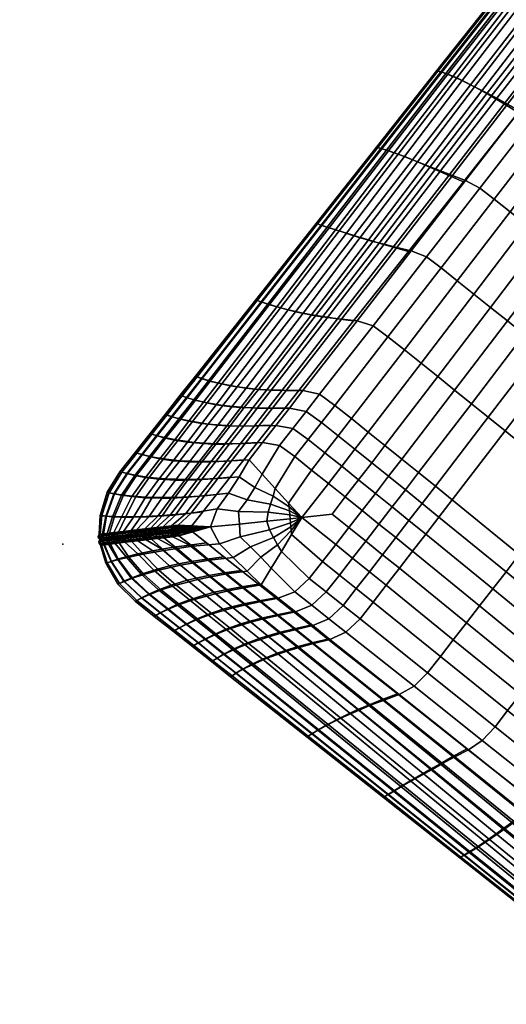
# Model space of a CAD drawing. Header units: inches. Extents: x -59 to 680, y -62 to 131.
# Tile 242 of 256: x 627 to 637, y -36 to -14. Entities that reach past the tile are written whole.
import ezdxf
from ezdxf.enums import TextEntityAlignment as Align

# ---------------------------------------------------------------- set-up
doc = ezdxf.new("R2010")
doc.units = ezdxf.units.IN
doc.header["$MEASUREMENT"] = 0
for name, color, linetype in [('A-FURN-3-COLLECTION-GAN-SEAT-BASE', 254, 'Continuous'), ('A-FURN-3-COLLECTION-GAN-SEAT-BASE-RIGHT', 254, 'Continuous'), ('A-FURN-3-COLLECTION-GAN-SEAT-THREAD-RIGHT', 254, 'Continuous'), ('A-FURN-3-COLLECTION-RUG-BOTTOM', 8, 'Continuous'), ('A-FURN-3-COLLECTION-RUG-SEC1', 9, 'Continuous'), ('A-FURN-3-NODE', 7, 'Continuous'), ('A-FURN-HAWORTH-ATT', 7, 'Continuous')]:
    doc.layers.add(name, color=color, linetype=linetype)
doc.styles.get("Standard").update_dxf_attribs({"font": 'arial.ttf'})

# ---------------------------------------------------------------- blocks, each defined once
blk = doc.blocks.new('HCGN-MSFP-3D-3')
at = {"layer": 'A-FURN-3-COLLECTION-GAN-SEAT-BASE', "invisible_edges": 10}
for points in [[(23.187, -2, 0), (25.156, -2, 0), (35, -11.844), (35, -13.812)], [(25.156, -2, 0), (27.125, -2, 0), (35, -9.875), (35, -11.844)], [(27.125, -2, 0), (29.094, -2, 0), (35, -7.906), (35, -9.875)], [(29.094, -2, 0), (31.062, -2, 0), (35, -5.937), (35, -7.906)], [(31.062, -2, 0), (31.555, -2, 0), (35, -5.445), (35, -5.937)], [(31.555, -2, 0), (32.047, -2, 0), (35, -4.953), (35, -5.445)], [(32.047, -2, 0), (32.539, -2, 0), (35, -4.461), (35, -4.953)], [(32.539, -2, 0), (33.031, -2, 0), (35, -3.969), (35, -4.461)], [(33.031, -2, 0), (33.523, -2, 0), (35, -3.477), (35, -3.969)], [(33.523, -2, 0), (34.016, -2, 0), (35, -2.984), (35, -3.477)], [(34.016, -2, 0), (34.508, -2, 0), (35, -2.492), (35, -2.984)], [(34.508, -2, 0), (35, -2, 0), (35, -2, 0), (35, -2.492)]]:
    blk.add_3dface(points, dxfattribs=at)
at = {"layer": 'A-FURN-3-NODE'}
blk.add_point((37, 0), dxfattribs=at)
at = {"layer": 'A-FURN-HAWORTH-ATT', "flags": 1}
for tag, p in [('HAWMC', (0, 0)), ('HAWPN', (0, -0.167)), ('HAWSN', (0, -0.333)), ('HAWQT', (0, -0.5))]:
    blk.add_attdef(tag, text='', height=0.1, dxfattribs=at).set_placement(p, align=Align.TOP_CENTER)
at = {"layer": 'A-FURN-3-COLLECTION-GAN-SEAT-BASE-RIGHT'}
mesh = blk.add_polymesh((13, 20), dxfattribs=at)
for k, corner in enumerate([(23.187, -2, 0), (23.231, -1.636, 0.169), (23.275, -1.306, 0.403), (23.311, -1.062, 0.734), (23.342, -0.881, 1.108), (23.403, -0.582, 1.885), (23.458, -0.362, 2.69), (23.506, -0.201, 3.51), (23.545, -0.089, 4.336), (23.571, -0.022, 5.167), (23.58, 0, 6), (23.569, -0.026, 6.914), (23.537, -0.103, 7.826), (23.49, -0.234, 8.732), (23.431, -0.427, 9.626), (23.362, -0.698, 10.5), (23.281, -1.096, 11.318), (23.237, -1.358, 11.687), (23.19, -1.659, 12.02), (23.141, -1.987, 12.321), (25.156, -2, 0), (25.243, -1.653, 0.17), (25.324, -1.336, 0.404), (25.388, -1.099, 0.734), (25.438, -0.921, 1.108), (25.527, -0.621, 1.885), (25.6, -0.394, 2.69), (25.66, -0.222, 3.51), (25.706, -0.1, 4.336), (25.735, -0.025, 5.167), (25.745, 0, 6), (25.733, -0.028, 6.918), (25.698, -0.112, 7.834), (25.644, -0.251, 8.743), (25.571, -0.452, 9.642), (25.478, -0.727, 10.518), (25.355, -1.125, 11.337), (25.282, -1.38, 11.707), (25.2, -1.674, 12.039), (25.108, -1.995, 12.333), (27.125, -2, 0), (27.26, -1.672, 0.17), (27.384, -1.37, 0.404), (27.478, -1.141, 0.733), (27.547, -0.966, 1.108), (27.664, -0.665, 1.885), (27.754, -0.429, 2.69), (27.822, -0.247, 3.51), (27.87, -0.113, 4.336), (27.9, -0.029, 5.167), (27.91, 0, 6), (27.899, -0.031, 6.923), (27.865, -0.122, 7.842), (27.808, -0.271, 8.757), (27.725, -0.481, 9.659), (27.612, -0.761, 10.539), (27.446, -1.157, 11.36), (27.343, -1.406, 11.731), (27.221, -1.692, 12.061), (27.082, -2.004, 12.346), (29.094, -2, 0), (29.277, -1.692, 0.171), (29.444, -1.404, 0.404), (29.568, -1.183, 0.733), (29.656, -1.011, 1.108), (29.802, -0.709, 1.886), (29.908, -0.465, 2.69), (29.983, -0.271, 3.51), (30.035, -0.125, 4.336), (30.066, -0.032, 5.167), (30.075, 0, 6), (30.065, -0.034, 6.927), (30.031, -0.133, 7.851), (29.971, -0.291, 8.77), (29.879, -0.51, 9.676), (29.745, -0.795, 10.561), (29.537, -1.19, 11.382), (29.403, -1.432, 11.755), (29.242, -1.709, 12.083), (29.055, -2.013, 12.359), (31.062, -2, 0), (31.289, -1.709, 0.172), (31.493, -1.434, 0.404), (31.644, -1.219, 0.733), (31.751, -1.051, 1.107), (31.926, -0.748, 1.886), (32.05, -0.497, 2.691), (32.138, -0.292, 3.51), (32.196, -0.136, 4.336), (32.23, -0.036, 5.167), (32.241, 0, 6), (32.229, -0.037, 6.931), (32.192, -0.142, 7.859), (32.125, -0.308, 8.782), (32.019, -0.535, 9.692), (31.861, -0.825, 10.579), (31.611, -1.218, 11.402), (31.449, -1.454, 11.776), (31.252, -1.724, 12.103), (31.023, -2.021, 12.371), (31.555, -2, 0), (31.79, -1.712, 0.172), (32.003, -1.44, 0.404), (32.16, -1.227, 0.733), (32.271, -1.059, 1.107), (32.453, -0.756, 1.886), (32.583, -0.503, 2.691), (32.674, -0.297, 3.51), (32.735, -0.139, 4.336), (32.771, -0.036, 5.167), (32.782, 0, 6), (32.77, -0.037, 6.932), (32.731, -0.143, 7.861), (32.661, -0.311, 8.784), (32.55, -0.54, 9.695), (32.386, -0.831, 10.583), (32.125, -1.224, 11.406), (31.956, -1.459, 11.781), (31.751, -1.727, 12.107), (31.513, -2.023, 12.373), (32.047, -2, 0), (32.29, -1.716, 0.172), (32.511, -1.446, 0.404), (32.674, -1.234, 0.733), (32.789, -1.066, 1.107), (32.978, -0.763, 1.886), (33.114, -0.509, 2.691), (33.21, -0.301, 3.51), (33.274, -0.141, 4.336), (33.311, -0.037, 5.167), (33.323, 0, 6), (33.31, -0.038, 6.933), (33.269, -0.145, 7.862), (33.195, -0.315, 8.786), (33.079, -0.545, 9.698), (32.908, -0.837, 10.586), (32.636, -1.23, 11.41), (32.461, -1.463, 11.784), (32.249, -1.73, 12.11), (32.002, -2.024, 12.375), (32.539, -2, 0), (32.79, -1.718, 0.172), (33.017, -1.451, 0.404), (33.185, -1.24, 0.733), (33.305, -1.073, 1.107), (33.502, -0.77, 1.886), (33.644, -0.514, 2.691), (33.744, -0.304, 3.51), (33.812, -0.143, 4.336), (33.852, -0.037, 5.167), (33.864, 0, 6), (33.851, -0.038, 6.933), (33.806, -0.147, 7.864), (33.728, -0.317, 8.788), (33.606, -0.549, 9.7), (33.427, -0.842, 10.589), (33.145, -1.234, 11.413), (32.964, -1.467, 11.788), (32.745, -1.732, 12.114), (32.49, -2.026, 12.377), (33.031, -2, 0), (33.288, -1.721, 0.172), (33.522, -1.455, 0.405), (33.695, -1.245, 0.733), (33.819, -1.079, 1.107), (34.023, -0.775, 1.886), (34.171, -0.519, 2.691), (34.277, -0.307, 3.51), (34.349, -0.144, 4.336), (34.392, -0.038, 5.167), (34.406, 0, 6), (34.391, -0.038, 6.934), (34.343, -0.148, 7.865), (34.259, -0.32, 8.79), (34.13, -0.552, 9.703), (33.943, -0.846, 10.592), (33.651, -1.238, 11.416), (33.465, -1.47, 11.791), (33.239, -1.734, 12.116), (32.978, -2.027, 12.379), (33.523, -2, 0), (33.785, -1.723, 0.172), (34.024, -1.459, 0.405), (34.202, -1.249, 0.733), (34.329, -1.083, 1.107), (34.541, -0.78, 1.886), (34.696, -0.522, 2.691), (34.808, -0.31, 3.51), (34.886, -0.145, 4.336), (34.932, -0.038, 5.167), (34.947, 0, 6), (34.93, -0.039, 6.934), (34.879, -0.149, 7.866), (34.789, -0.322, 8.791), (34.652, -0.555, 9.704), (34.456, -0.85, 10.594), (34.154, -1.242, 11.418), (33.962, -1.473, 11.793), (33.731, -1.736, 12.119), (33.408, -2.074, 12.381), (34.016, -2, 0), (34.281, -1.725, 0.172), (34.524, -1.464, 0.405), (34.705, -1.258, 0.733), (34.837, -1.096, 1.107), (35.055, -0.802, 1.886), (35.217, -0.555, 2.691), (35.335, -0.352, 3.51), (35.418, -0.196, 4.336), (35.467, -0.095, 5.167), (35.483, -0.059, 6), (35.465, -0.096, 6.935), (35.409, -0.2, 7.866), (35.313, -0.364, 8.792), (35.169, -0.587, 9.706), (34.964, -0.871, 10.596), (34.653, -1.253, 11.42), (34.456, -1.48, 11.795), (34.22, -1.74, 12.12), (33.839, -2.118, 12.382), (34.508, -2, 0), (34.776, -1.728, 0.172), (35.021, -1.474, 0.405), (35.203, -1.278, 0.733), (35.335, -1.129, 1.107), (35.555, -0.867, 1.886), (35.718, -0.656, 2.691), (35.836, -0.49, 3.51), (35.919, -0.365, 4.336), (35.968, -0.287, 5.167), (35.985, -0.259, 6), (35.966, -0.287, 6.935), (35.909, -0.369, 7.867), (35.811, -0.501, 8.793), (35.665, -0.688, 9.706), (35.457, -0.936, 10.597), (35.143, -1.286, 11.421), (34.944, -1.5, 11.796), (34.706, -1.749, 12.121), (34.27, -2.168, 12.38), (35, -2, 0), (35.182, -1.646, 0.172), (35.426, -1.403, 0.405), (35.605, -1.223, 0.733), (35.733, -1.095, 1.107), (35.943, -0.885, 1.886), (36.094, -0.734, 2.691), (36.201, -0.628, 3.51), (36.273, -0.555, 4.336), (36.315, -0.513, 5.167), (36.328, -0.5, 6), (36.312, -0.516, 6.935), (36.26, -0.568, 7.867), (36.169, -0.659, 8.793), (36.03, -0.798, 9.707), (35.829, -0.999, 10.597), (35.52, -1.309, 11.421), (35.323, -1.506, 11.797), (35.086, -1.743, 12.122), (34.658, -2.341, 12.385)]):
    mesh.set_mesh_vertex(divmod(k, 20), corner)
mesh = blk.add_polymesh((20, 5), dxfattribs=at)
for k, corner in enumerate([(35, -2, 0), (35, -2, 0), (35, -2, 0), (35, -2, 0), (35, -2, 0), (35.256, -1.744, 0.202), (35.259, -1.723, 0.173), (35.246, -1.696, 0.154), (35.222, -1.669, 0.152), (35.194, -1.653, 0.167), (35.495, -1.505, 0.429), (35.502, -1.48, 0.405), (35.493, -1.449, 0.389), (35.469, -1.423, 0.388), (35.438, -1.409, 0.4), (35.671, -1.329, 0.751), (35.682, -1.3, 0.733), (35.674, -1.267, 0.721), (35.651, -1.241, 0.72), (35.619, -1.229, 0.729), (35.797, -1.203, 1.121), (35.81, -1.172, 1.108), (35.804, -1.138, 1.099), (35.78, -1.111, 1.098), (35.747, -1.1, 1.105), (36.006, -0.994, 1.896), (36.02, -0.963, 1.886), (36.014, -0.928, 1.879), (35.99, -0.901, 1.879), (35.957, -0.89, 1.884), (36.156, -0.844, 2.698), (36.171, -0.812, 2.691), (36.165, -0.777, 2.686), (36.142, -0.75, 2.685), (36.108, -0.739, 2.689), (36.263, -0.737, 3.515), (36.277, -0.705, 3.51), (36.272, -0.67, 3.507), (36.249, -0.643, 3.506), (36.215, -0.633, 3.509), (36.335, -0.665, 4.34), (36.349, -0.633, 4.336), (36.344, -0.598, 4.334), (36.321, -0.571, 4.334), (36.287, -0.56, 4.336), (36.377, -0.623, 5.169), (36.392, -0.591, 5.167), (36.386, -0.555, 5.166), (36.363, -0.528, 5.166), (36.329, -0.518, 5.167), (36.39, -0.61, 6), (36.405, -0.577, 6), (36.4, -0.542, 6), (36.377, -0.515, 6), (36.342, -0.505, 6), (36.373, -0.627, 6.933), (36.388, -0.594, 6.935), (36.383, -0.559, 6.936), (36.36, -0.532, 6.936), (36.326, -0.521, 6.935), (36.319, -0.679, 7.863), (36.335, -0.647, 7.867), (36.331, -0.612, 7.869), (36.308, -0.584, 7.87), (36.274, -0.573, 7.868), (36.227, -0.771, 8.787), (36.243, -0.739, 8.793), (36.239, -0.704, 8.797), (36.217, -0.676, 8.797), (36.183, -0.664, 8.794), (36.087, -0.911, 9.698), (36.103, -0.88, 9.706), (36.099, -0.845, 9.712), (36.077, -0.817, 9.713), (36.044, -0.804, 9.708), (35.887, -1.11, 10.583), (35.902, -1.081, 10.597), (35.897, -1.046, 10.605), (35.875, -1.018, 10.606), (35.843, -1.005, 10.599), (35.579, -1.419, 11.403), (35.592, -1.39, 11.421), (35.586, -1.357, 11.432), (35.564, -1.329, 11.434), (35.533, -1.315, 11.425), (35.384, -1.613, 11.774), (35.395, -1.588, 11.796), (35.388, -1.556, 11.81), (35.366, -1.528, 11.812), (35.335, -1.513, 11.801), (35.149, -1.849, 12.097), (35.158, -1.824, 12.121), (35.15, -1.793, 12.137), (35.128, -1.766, 12.139), (35.098, -1.75, 12.126), (34.658, -2.341, 12.385), (34.658, -2.341, 12.385), (34.658, -2.341, 12.385), (34.658, -2.341, 12.385), (34.658, -2.341, 12.385)]):
    mesh.set_mesh_vertex(divmod(k, 5), corner)
mesh = blk.add_polymesh((20, 5), dxfattribs=at)
for k, corner in enumerate([(35, -2, 0), (35, -2, 0), (35, -2, 0), (35, -2, 0), (35, -2, 0), (35.347, -1.806, 0.167), (35.331, -1.778, 0.152), (35.304, -1.754, 0.154), (35.277, -1.741, 0.173), (35.256, -1.744, 0.202), (35.591, -1.562, 0.4), (35.577, -1.531, 0.388), (35.551, -1.507, 0.389), (35.52, -1.498, 0.405), (35.495, -1.505, 0.429), (35.771, -1.381, 0.729), (35.759, -1.349, 0.72), (35.733, -1.326, 0.721), (35.7, -1.318, 0.733), (35.671, -1.329, 0.751), (35.9, -1.253, 1.105), (35.889, -1.22, 1.098), (35.862, -1.196, 1.099), (35.828, -1.19, 1.108), (35.797, -1.203, 1.121), (36.11, -1.043, 1.884), (36.099, -1.01, 1.879), (36.072, -0.986, 1.879), (36.037, -0.98, 1.886), (36.006, -0.994, 1.896), (36.261, -0.892, 2.689), (36.25, -0.858, 2.685), (36.223, -0.835, 2.686), (36.188, -0.829, 2.691), (36.156, -0.844, 2.698), (36.367, -0.785, 3.509), (36.357, -0.751, 3.506), (36.33, -0.728, 3.507), (36.295, -0.723, 3.51), (36.263, -0.737, 3.515), (36.44, -0.713, 4.336), (36.429, -0.679, 4.334), (36.402, -0.656, 4.334), (36.367, -0.651, 4.336), (36.335, -0.665, 4.34), (36.482, -0.671, 5.167), (36.472, -0.637, 5.166), (36.445, -0.614, 5.166), (36.409, -0.608, 5.167), (36.377, -0.623, 5.169), (36.495, -0.658, 6), (36.485, -0.623, 6), (36.458, -0.6, 6), (36.423, -0.595, 6), (36.39, -0.61, 6), (36.477, -0.676, 6.935), (36.467, -0.641, 6.936), (36.441, -0.618, 6.936), (36.405, -0.612, 6.935), (36.373, -0.627, 6.933), (36.423, -0.73, 7.868), (36.414, -0.696, 7.87), (36.387, -0.672, 7.869), (36.352, -0.666, 7.867), (36.319, -0.679, 7.863), (36.33, -0.823, 8.794), (36.321, -0.789, 8.797), (36.295, -0.764, 8.797), (36.26, -0.758, 8.793), (36.227, -0.771, 8.787), (36.189, -0.964, 9.708), (36.18, -0.93, 9.713), (36.154, -0.905, 9.712), (36.119, -0.898, 9.706), (36.087, -0.911, 9.698), (35.987, -1.166, 10.599), (35.978, -1.132, 10.606), (35.952, -1.107, 10.605), (35.918, -1.099, 10.597), (35.887, -1.11, 10.583), (35.676, -1.477, 11.425), (35.666, -1.444, 11.434), (35.641, -1.418, 11.432), (35.608, -1.409, 11.421), (35.579, -1.419, 11.403), (35.479, -1.674, 11.801), (35.467, -1.642, 11.812), (35.442, -1.617, 11.81), (35.411, -1.606, 11.796), (35.384, -1.613, 11.774), (35.241, -1.911, 12.126), (35.229, -1.88, 12.139), (35.204, -1.855, 12.137), (35.174, -1.843, 12.121), (35.149, -1.849, 12.097), (34.658, -2.341, 12.385), (34.658, -2.341, 12.385), (34.658, -2.341, 12.385), (34.658, -2.341, 12.385), (34.658, -2.341, 12.385)]):
    mesh.set_mesh_vertex(divmod(k, 5), corner)
mesh = blk.add_polymesh((9, 9), dxfattribs=at)
for k, corner in enumerate([(35, -2, 0), (35.354, -1.818, 0.172), (35.597, -1.574, 0.405), (35.777, -1.395, 0.733), (35.905, -1.267, 1.107), (36.115, -1.057, 1.886), (36.266, -0.906, 2.691), (36.372, -0.799, 3.51), (36.445, -0.727, 4.336), (35, -2.492, 0), (35.272, -2.224, 0.172), (35.526, -1.979, 0.405), (35.722, -1.797, 0.733), (35.871, -1.665, 1.107), (36.133, -1.445, 1.886), (36.344, -1.282, 2.691), (36.51, -1.164, 3.51), (36.635, -1.081, 4.336), (35, -2.984, 0), (35.275, -2.719, 0.172), (35.536, -2.476, 0.405), (35.742, -2.295, 0.733), (35.904, -2.163, 1.107), (36.198, -1.945, 1.886), (36.445, -1.783, 2.691), (36.648, -1.665, 3.51), (36.804, -1.582, 4.336), (35, -3.477, 0), (35.277, -3.215, 0.172), (35.541, -2.976, 0.405), (35.751, -2.798, 0.733), (35.917, -2.671, 1.107), (36.22, -2.459, 1.886), (36.478, -2.304, 2.691), (36.69, -2.192, 3.51), (36.855, -2.114, 4.336), (35, -3.969, 0), (35.279, -3.712, 0.172), (35.545, -3.478, 0.405), (35.755, -3.305, 0.733), (35.921, -3.181, 1.107), (36.225, -2.977, 1.886), (36.481, -2.829, 2.691), (36.693, -2.723, 3.51), (36.856, -2.651, 4.336), (35, -4.461, 0), (35.282, -4.21, 0.172), (35.549, -3.983, 0.404), (35.76, -3.815, 0.733), (35.927, -3.695, 1.107), (36.23, -3.498, 1.886), (36.486, -3.356, 2.691), (36.696, -3.256, 3.51), (36.857, -3.188, 4.336), (35, -4.953, 0), (35.284, -4.71, 0.172), (35.554, -4.489, 0.404), (35.766, -4.326, 0.733), (35.934, -4.211, 1.107), (36.237, -4.022, 1.886), (36.491, -3.886, 2.691), (36.699, -3.79, 3.51), (36.859, -3.726, 4.336), (35, -5.445, 0), (35.288, -5.21, 0.172), (35.56, -4.997, 0.404), (35.773, -4.84, 0.733), (35.941, -4.729, 1.107), (36.244, -4.547, 1.886), (36.497, -4.417, 2.691), (36.703, -4.326, 3.51), (36.861, -4.265, 4.336), (35, -5.937, 0), (35.291, -5.711, 0.172), (35.566, -5.507, 0.404), (35.781, -5.356, 0.733), (35.949, -5.249, 1.107), (36.252, -5.074, 1.886), (36.503, -4.95, 2.691), (36.708, -4.862, 3.51), (36.864, -4.804, 4.336)]):
    mesh.set_mesh_vertex(divmod(k, 9), corner)
mesh = blk.add_polymesh((9, 9), dxfattribs=at)
for k, corner in enumerate([(36.445, -0.727, 4.336), (36.487, -0.685, 5.167), (36.5, -0.672, 6), (36.482, -0.69, 6.935), (36.428, -0.744, 7.867), (36.334, -0.837, 8.793), (36.193, -0.979, 9.707), (35.992, -1.18, 10.597), (35.681, -1.49, 11.421), (36.635, -1.081, 4.336), (36.713, -1.032, 5.167), (36.741, -1.015, 6), (36.71, -1.035, 6.936), (36.62, -1.094, 7.87), (36.476, -1.195, 8.799), (36.276, -1.345, 9.716), (36.015, -1.555, 10.61), (35.653, -1.873, 11.438), (36.804, -1.582, 4.336), (36.905, -1.533, 5.167), (36.941, -1.517, 6), (36.901, -1.536, 6.936), (36.789, -1.594, 7.873), (36.614, -1.692, 8.805), (36.378, -1.84, 9.725), (36.081, -2.048, 10.622), (35.687, -2.362, 11.453), (36.855, -2.114, 4.336), (36.962, -2.068, 5.167), (37, -2.053, 6), (36.958, -2.07, 6.937), (36.84, -2.124, 7.875), (36.657, -2.216, 8.81), (36.411, -2.356, 9.733), (36.102, -2.555, 10.633), (35.699, -2.86, 11.466), (36.856, -2.651, 4.336), (36.962, -2.608, 5.167), (37, -2.594, 6), (36.959, -2.61, 6.938), (36.842, -2.66, 7.877), (36.659, -2.746, 8.814), (36.414, -2.878, 9.74), (36.105, -3.068, 10.642), (35.702, -3.362, 11.478), (36.857, -3.188, 4.336), (36.963, -3.148, 5.167), (37, -3.136, 6), (36.959, -3.15, 6.938), (36.843, -3.196, 7.879), (36.662, -3.277, 8.818), (36.418, -3.402, 9.747), (36.109, -3.583, 10.651), (35.705, -3.868, 11.489), (36.859, -3.726, 4.336), (36.963, -3.689, 5.167), (37, -3.677, 6), (36.96, -3.69, 6.939), (36.845, -3.733, 7.881), (36.665, -3.809, 8.822), (36.423, -3.928, 9.753), (36.113, -4.102, 10.658), (35.709, -4.376, 11.499), (36.861, -4.265, 4.336), (36.964, -4.229, 5.167), (37, -4.218, 6), (36.96, -4.231, 6.939), (36.847, -4.271, 7.883), (36.669, -4.344, 8.825), (36.428, -4.457, 9.758), (36.117, -4.623, 10.664), (35.713, -4.887, 11.507), (36.864, -4.804, 4.336), (36.964, -4.77, 5.167), (37, -4.759, 6), (36.961, -4.772, 6.939), (36.849, -4.81, 7.884), (36.673, -4.879, 8.828), (36.434, -4.988, 9.762), (36.122, -5.147, 10.669), (35.717, -5.4, 11.514)]):
    mesh.set_mesh_vertex(divmod(k, 9), corner)
mesh = blk.add_polymesh((9, 4), dxfattribs=at)
for k, corner in enumerate([(35.681, -1.49, 11.421), (35.484, -1.687, 11.797), (35.247, -1.924, 12.122), (34.658, -2.341, 12.385), (35.653, -1.873, 11.438), (35.436, -2.073, 11.814), (35.183, -2.312, 12.14), (34.789, -2.746, 12.405), (35.687, -2.362, 11.453), (35.456, -2.56, 11.83), (35.194, -2.797, 12.158), (34.808, -3.178, 12.426), (35.699, -2.86, 11.466), (35.465, -3.053, 11.845), (35.199, -3.285, 12.175), (34.848, -3.61, 12.443), (35.702, -3.362, 11.478), (35.468, -3.55, 11.859), (35.202, -3.776, 12.19), (34.909, -4.038, 12.457), (35.705, -3.868, 11.489), (35.471, -4.05, 11.871), (35.205, -4.269, 12.204), (34.912, -4.525, 12.474), (35.709, -4.376, 11.499), (35.475, -4.552, 11.882), (35.209, -4.765, 12.217), (34.915, -5.012, 12.49), (35.713, -4.887, 11.507), (35.479, -5.056, 11.892), (35.213, -5.262, 12.229), (34.919, -5.5, 12.505), (35.717, -5.4, 11.514), (35.483, -5.563, 11.9), (35.217, -5.76, 12.24), (34.923, -5.99, 12.519)]):
    mesh.set_mesh_vertex(divmod(k, 4), corner)
mesh = blk.add_polymesh((5, 53), dxfattribs=at)
for k, corner in enumerate([(23.141, -35.013, 12.321), (25.108, -35.005, 12.333), (27.082, -34.996, 12.346), (29.055, -34.987, 12.359), (31.023, -34.979, 12.371), (31.513, -34.977, 12.373), (32.002, -34.976, 12.375), (32.49, -34.974, 12.377), (32.978, -34.973, 12.379), (33.408, -34.926, 12.381), (33.839, -34.882, 12.382), (34.27, -34.832, 12.38), (34.658, -34.659, 12.385), (34.789, -34.254, 12.405), (34.808, -33.822, 12.426), (34.848, -33.39, 12.443), (34.909, -32.962, 12.457), (34.912, -32.475, 12.474), (34.915, -31.988, 12.49), (34.919, -31.5, 12.505), (34.923, -31.01, 12.519), (34.94, -29.046, 12.563), (34.96, -27.074, 12.586), (34.981, -25.102, 12.585), (35.001, -23.137, 12.57), (35.015, -21.184, 12.552), (35.021, -18.5, 12.543), (35.015, -15.816, 12.552), (35.001, -13.863, 12.57), (34.981, -11.898, 12.585), (34.96, -9.926, 12.586), (34.94, -7.954, 12.563), (34.923, -5.99, 12.519), (34.919, -5.5, 12.505), (34.915, -5.012, 12.49), (34.912, -4.525, 12.474), (34.909, -4.038, 12.457), (34.848, -3.61, 12.443), (34.808, -3.178, 12.426), (34.789, -2.746, 12.405), (34.658, -2.341, 12.385), (34.27, -2.168, 12.38), (33.839, -2.118, 12.382), (33.408, -2.074, 12.381), (32.978, -2.027, 12.379), (32.49, -2.026, 12.377), (32.002, -2.024, 12.375), (31.513, -2.023, 12.373), (31.023, -2.021, 12.371), (29.055, -2.013, 12.359), (27.082, -2.004, 12.346), (25.108, -1.995, 12.333), (23.141, -1.987, 12.321), (23.105, -34.653, 12.591), (25.038, -34.648, 12.584), (26.973, -34.643, 12.577), (28.907, -34.638, 12.569), (30.84, -34.634, 12.562), (31.323, -34.633, 12.561), (31.806, -34.632, 12.56), (32.288, -34.631, 12.558), (33.03, -34.546, 12.492), (33.36, -34.499, 12.494), (33.684, -34.462, 12.494), (34.002, -34.426, 12.493), (34.191, -34.214, 12.502), (34.381, -34.003, 12.511), (34.393, -33.683, 12.527), (34.427, -33.36, 12.539), (34.484, -33.03, 12.55), (34.573, -32.289, 12.652), (34.575, -31.808, 12.671), (34.578, -31.325, 12.691), (34.581, -30.843, 12.709), (34.595, -28.909, 12.776), (34.61, -26.974, 12.823), (34.627, -25.038, 12.846), (34.643, -23.104, 12.852), (34.655, -21.174, 12.849), (34.675, -18.5, 12.856), (34.655, -15.826, 12.849), (34.643, -13.896, 12.852), (34.627, -11.962, 12.846), (34.61, -10.026, 12.823), (34.595, -8.091, 12.776), (34.581, -6.157, 12.709), (34.578, -5.675, 12.691), (34.575, -5.192, 12.671), (34.573, -4.711, 12.652), (34.484, -3.97, 12.55), (34.427, -3.64, 12.539), (34.393, -3.317, 12.527), (34.381, -2.997, 12.511), (34.191, -2.786, 12.502), (34.002, -2.574, 12.493), (33.684, -2.538, 12.494), (33.36, -2.501, 12.494), (33.03, -2.454, 12.492), (32.288, -2.369, 12.558), (31.806, -2.368, 12.56), (31.323, -2.367, 12.561), (30.84, -2.366, 12.562), (28.907, -2.362, 12.569), (26.973, -2.357, 12.577), (25.038, -2.352, 12.584), (23.105, -2.347, 12.591), (23.093, -34.247, 12.829), (25.015, -34.237, 12.792), (26.937, -34.226, 12.748), (28.859, -34.215, 12.704), (30.781, -34.205, 12.666), (31.261, -34.203, 12.658), (31.742, -34.201, 12.651), (32.222, -34.2, 12.644), (33.082, -34.115, 12.586), (33.244, -34.05, 12.589), (33.413, -33.978, 12.591), (33.588, -33.9, 12.594), (33.754, -33.786, 12.598), (33.854, -33.613, 12.605), (33.922, -33.435, 12.613), (33.99, -33.262, 12.62), (34.056, -33.099, 12.626), (34.155, -32.274, 12.724), (34.158, -31.792, 12.75), (34.162, -31.31, 12.776), (34.166, -30.828, 12.803), (34.184, -28.898, 12.905), (34.204, -26.965, 12.994), (34.226, -25.032, 13.058), (34.246, -23.101, 13.099), (34.261, -21.173, 13.121), (34.267, -18.5, 13.127), (34.261, -15.827, 13.121), (34.246, -13.899, 13.099), (34.226, -11.968, 13.058), (34.204, -10.035, 12.994), (34.184, -8.102, 12.905), (34.166, -6.172, 12.803), (34.162, -5.69, 12.776), (34.158, -5.208, 12.75), (34.155, -4.726, 12.724), (34.056, -3.901, 12.626), (33.99, -3.738, 12.62), (33.922, -3.565, 12.613), (33.854, -3.387, 12.605), (33.754, -3.214, 12.598), (33.588, -3.1, 12.594), (33.413, -3.022, 12.591), (33.244, -2.95, 12.589), (33.082, -2.885, 12.586), (32.222, -2.8, 12.644), (31.742, -2.799, 12.651), (31.261, -2.797, 12.658), (30.781, -2.795, 12.666), (28.859, -2.785, 12.704), (26.937, -2.774, 12.748), (25.015, -2.763, 12.792), (23.093, -2.753, 12.829), (23.094, -33.812, 13.042), (25.017, -33.793, 12.97), (26.939, -33.773, 12.887), (28.861, -33.752, 12.803), (30.783, -33.733, 12.728), (31.264, -33.729, 12.712), (31.744, -33.726, 12.698), (32.225, -33.723, 12.685), (33.135, -33.678, 12.651), (33.196, -33.614, 12.653), (33.257, -33.551, 12.656), (33.318, -33.487, 12.658), (33.379, -33.423, 12.661), (33.44, -33.36, 12.663), (33.501, -33.296, 12.666), (33.562, -33.232, 12.668), (33.623, -33.169, 12.671), (33.677, -32.275, 12.745), (33.681, -31.794, 12.777), (33.686, -31.312, 12.81), (33.691, -30.83, 12.844), (33.715, -28.899, 12.98), (33.743, -26.966, 13.106), (33.772, -25.033, 13.207), (33.799, -23.102, 13.281), (33.818, -21.173, 13.325), (33.825, -18.5, 13.34), (33.818, -15.827, 13.325), (33.799, -13.898, 13.281), (33.772, -11.967, 13.207), (33.743, -10.034, 13.106), (33.715, -8.101, 12.98), (33.691, -6.17, 12.844), (33.686, -5.688, 12.81), (33.681, -5.206, 12.777), (33.677, -4.725, 12.745), (33.623, -3.831, 12.671), (33.562, -3.768, 12.668), (33.501, -3.704, 12.666), (33.44, -3.64, 12.663), (33.379, -3.577, 12.661), (33.318, -3.513, 12.658), (33.257, -3.449, 12.656), (33.196, -3.386, 12.653), (33.135, -3.322, 12.651), (32.225, -3.277, 12.685), (31.744, -3.274, 12.698), (31.264, -3.271, 12.712), (30.783, -3.267, 12.728), (28.861, -3.248, 12.803), (26.939, -3.227, 12.887), (25.017, -3.207, 12.97), (23.094, -3.188, 13.042), (23.096, -33.363, 13.231), (25.019, -33.339, 13.131), (26.942, -33.311, 13.014), (28.864, -33.283, 12.896), (30.787, -33.259, 12.789), (31.267, -33.254, 12.767), (31.748, -33.249, 12.746), (32.228, -33.245, 12.728), (33.189, -33.239, 12.697), (33.189, -33.239, 12.697), (33.189, -33.239, 12.697), (33.189, -33.239, 12.697), (33.189, -33.239, 12.697), (33.189, -33.239, 12.697), (33.189, -33.239, 12.697), (33.189, -33.239, 12.697), (33.189, -33.239, 12.697), (33.198, -32.278, 12.767), (33.203, -31.796, 12.804), (33.208, -31.314, 12.842), (33.214, -30.832, 12.882), (33.241, -28.902, 13.044), (33.272, -26.969, 13.198), (33.305, -25.035, 13.327), (33.334, -23.103, 13.424), (33.356, -21.174, 13.485), (33.364, -18.5, 13.506), (33.356, -15.826, 13.485), (33.334, -13.897, 13.424), (33.305, -11.965, 13.327), (33.272, -10.031, 13.198), (33.241, -8.098, 13.044), (33.214, -6.168, 12.882), (33.208, -5.686, 12.842), (33.203, -5.204, 12.804), (33.198, -4.722, 12.767), (33.189, -3.761, 12.697), (33.189, -3.761, 12.697), (33.189, -3.761, 12.697), (33.189, -3.761, 12.697), (33.189, -3.761, 12.697), (33.189, -3.761, 12.697), (33.189, -3.761, 12.697), (33.189, -3.761, 12.697), (33.189, -3.761, 12.697), (32.228, -3.755, 12.728), (31.748, -3.751, 12.746), (31.267, -3.746, 12.767), (30.787, -3.741, 12.789), (28.864, -3.717, 12.896), (26.942, -3.689, 13.014), (25.019, -3.661, 13.131), (23.096, -3.637, 13.231)]):
    mesh.set_mesh_vertex(divmod(k, 53), corner)
mesh = blk.add_polymesh((23, 10), dxfattribs=at)
for k, corner in enumerate([(23.096, -33.363, 13.231), (25.019, -33.339, 13.131), (26.942, -33.311, 13.014), (28.864, -33.283, 12.896), (30.787, -33.259, 12.789), (31.267, -33.254, 12.767), (31.748, -33.249, 12.746), (32.228, -33.245, 12.728), (33.189, -33.239, 12.697), (33.189, -33.239, 12.697), (23.097, -32.9, 13.389), (25.021, -32.873, 13.267), (26.945, -32.841, 13.125), (28.868, -32.809, 12.98), (30.791, -32.781, 12.848), (31.271, -32.775, 12.82), (31.752, -32.77, 12.794), (32.232, -32.766, 12.771), (32.713, -32.762, 12.75), (33.189, -33.239, 12.697), (23.099, -32.428, 13.52), (25.024, -32.398, 13.383), (26.948, -32.365, 13.223), (28.872, -32.331, 13.058), (30.795, -32.302, 12.906), (31.276, -32.295, 12.873), (31.757, -32.29, 12.843), (32.237, -32.285, 12.815), (32.718, -32.281, 12.79), (33.198, -32.278, 12.767), (23.101, -31.95, 13.633), (25.027, -31.92, 13.485), (26.952, -31.885, 13.311), (28.877, -31.851, 13.131), (30.8, -31.821, 12.962), (31.281, -31.815, 12.925), (31.762, -31.809, 12.892), (32.242, -31.804, 12.861), (32.723, -31.8, 12.832), (33.203, -31.796, 12.804), (23.104, -31.469, 13.736), (25.03, -31.439, 13.58), (26.957, -31.404, 13.396), (28.882, -31.37, 13.203), (30.806, -31.339, 13.019), (31.286, -31.333, 12.979), (31.767, -31.327, 12.942), (32.248, -31.322, 12.907), (32.728, -31.318, 12.874), (33.208, -31.314, 12.842), (23.106, -30.987, 13.835), (25.034, -30.957, 13.672), (26.962, -30.922, 13.479), (28.888, -30.888, 13.275), (30.812, -30.857, 13.077), (31.293, -30.851, 13.033), (31.773, -30.845, 12.993), (32.254, -30.84, 12.955), (32.735, -30.836, 12.918), (33.214, -30.832, 12.882), (23.119, -29.05, 14.183), (25.052, -29.021, 14.008), (26.985, -28.988, 13.795), (28.914, -28.954, 13.559), (30.839, -28.926, 13.312), (31.32, -28.919, 13.256), (31.802, -28.914, 13.204), (32.283, -28.909, 13.153), (32.763, -28.905, 13.1), (33.241, -28.902, 13.044), (23.133, -27.098, 14.446), (25.073, -27.073, 14.278), (27.011, -27.044, 14.064), (28.945, -27.015, 13.816), (30.871, -26.989, 13.533), (31.352, -26.984, 13.467), (31.834, -26.979, 13.405), (32.316, -26.975, 13.342), (32.795, -26.972, 13.275), (33.272, -26.969, 13.198), (23.148, -25.14, 14.647), (25.094, -25.119, 14.492), (27.038, -25.096, 14.287), (28.976, -25.072, 14.034), (30.904, -25.052, 13.723), (31.386, -25.047, 13.649), (31.868, -25.044, 13.578), (32.35, -25.04, 13.505), (32.829, -25.037, 13.423), (33.305, -25.035, 13.327), (23.161, -23.178, 14.789), (25.113, -23.163, 14.65), (27.062, -23.146, 14.456), (29.004, -23.129, 14.203), (30.933, -23.115, 13.871), (31.416, -23.112, 13.79), (31.899, -23.109, 13.712), (32.381, -23.107, 13.631), (32.86, -23.104, 13.537), (33.334, -23.103, 13.424), (23.17, -21.214, 14.876), (25.127, -21.206, 14.749), (27.079, -21.197, 14.564), (29.025, -21.188, 14.313), (30.955, -21.18, 13.967), (31.437, -21.179, 13.882), (31.921, -21.177, 13.799), (32.403, -21.176, 13.712), (32.882, -21.175, 13.61), (33.356, -21.174, 13.485), (23.173, -18.5, 14.905), (25.132, -18.5, 14.783), (27.086, -18.5, 14.602), (29.032, -18.5, 14.352), (30.963, -18.5, 14.001), (31.446, -18.5, 13.914), (31.929, -18.5, 13.83), (32.411, -18.5, 13.741), (32.891, -18.5, 13.636), (33.364, -18.5, 13.506), (23.17, -15.786, 14.876), (25.127, -15.794, 14.749), (27.079, -15.803, 14.564), (29.025, -15.812, 14.313), (30.955, -15.82, 13.967), (31.437, -15.821, 13.882), (31.921, -15.823, 13.799), (32.403, -15.824, 13.712), (32.882, -15.825, 13.61), (33.356, -15.826, 13.485), (23.161, -13.822, 14.789), (25.113, -13.837, 14.65), (27.062, -13.854, 14.456), (29.004, -13.871, 14.203), (30.933, -13.885, 13.871), (31.416, -13.888, 13.79), (31.899, -13.891, 13.712), (32.381, -13.893, 13.631), (32.86, -13.896, 13.537), (33.334, -13.897, 13.424), (23.148, -11.86, 14.647), (25.094, -11.881, 14.492), (27.038, -11.904, 14.287), (28.976, -11.928, 14.034), (30.904, -11.948, 13.723), (31.386, -11.953, 13.649), (31.868, -11.956, 13.578), (32.35, -11.96, 13.505), (32.829, -11.963, 13.423), (33.305, -11.965, 13.327), (23.133, -9.902, 14.446), (25.073, -9.927, 14.278), (27.011, -9.956, 14.064), (28.945, -9.985, 13.816), (30.871, -10.011, 13.533), (31.352, -10.016, 13.467), (31.834, -10.021, 13.405), (32.316, -10.025, 13.342), (32.795, -10.028, 13.275), (33.272, -10.031, 13.198), (23.119, -7.95, 14.183), (25.052, -7.979, 14.008), (26.985, -8.012, 13.795), (28.914, -8.046, 13.559), (30.839, -8.074, 13.312), (31.32, -8.081, 13.256), (31.802, -8.086, 13.204), (32.283, -8.091, 13.153), (32.763, -8.095, 13.1), (33.241, -8.098, 13.044), (23.106, -6.013, 13.835), (25.034, -6.043, 13.672), (26.962, -6.078, 13.479), (28.888, -6.112, 13.275), (30.812, -6.143, 13.077), (31.293, -6.149, 13.033), (31.773, -6.155, 12.993), (32.254, -6.16, 12.955), (32.735, -6.164, 12.918), (33.214, -6.168, 12.882), (23.104, -5.531, 13.736), (25.03, -5.561, 13.58), (26.957, -5.596, 13.396), (28.882, -5.63, 13.203), (30.806, -5.661, 13.019), (31.286, -5.667, 12.979), (31.767, -5.673, 12.942), (32.248, -5.678, 12.907), (32.728, -5.682, 12.874), (33.208, -5.686, 12.842), (23.101, -5.05, 13.633), (25.027, -5.08, 13.485), (26.952, -5.115, 13.311), (28.877, -5.149, 13.131), (30.8, -5.179, 12.962), (31.281, -5.185, 12.925), (31.762, -5.191, 12.892), (32.242, -5.196, 12.861), (32.723, -5.2, 12.832), (33.203, -5.204, 12.804), (23.099, -4.572, 13.52), (25.024, -4.602, 13.383), (26.948, -4.635, 13.223), (28.872, -4.669, 13.058), (30.795, -4.698, 12.906), (31.276, -4.705, 12.873), (31.757, -4.71, 12.843), (32.237, -4.715, 12.815), (32.718, -4.719, 12.79), (33.198, -4.722, 12.767), (23.097, -4.1, 13.389), (25.021, -4.127, 13.267), (26.945, -4.159, 13.125), (28.868, -4.191, 12.98), (30.791, -4.219, 12.848), (31.271, -4.225, 12.82), (31.752, -4.23, 12.794), (32.232, -4.234, 12.771), (32.713, -4.238, 12.75), (33.189, -3.761, 12.697), (23.096, -3.637, 13.231), (25.019, -3.661, 13.131), (26.942, -3.689, 13.014), (28.864, -3.717, 12.896), (30.787, -3.741, 12.789), (31.267, -3.746, 12.767), (31.748, -3.751, 12.746), (32.228, -3.755, 12.728), (33.189, -3.761, 12.697), (33.189, -3.761, 12.697)]):
    mesh.set_mesh_vertex(divmod(k, 10), corner)
mesh = blk.add_polymesh((9, 9), dxfattribs=at)
for k, corner in enumerate([(35, -5.937, 0), (35.291, -5.711, 0.172), (35.566, -5.507, 0.404), (35.781, -5.356, 0.733), (35.949, -5.249, 1.107), (36.252, -5.074, 1.886), (36.503, -4.95, 2.691), (36.708, -4.862, 3.51), (36.864, -4.804, 4.336), (35, -7.906, 0), (35.308, -7.723, 0.171), (35.596, -7.556, 0.404), (35.817, -7.432, 0.733), (35.989, -7.344, 1.108), (36.291, -7.198, 1.886), (36.535, -7.092, 2.69), (36.729, -7.017, 3.51), (36.875, -6.965, 4.336), (35, -9.875, 0), (35.328, -9.74, 0.17), (35.63, -9.616, 0.404), (35.859, -9.522, 0.733), (36.034, -9.453, 1.108), (36.335, -9.336, 1.885), (36.571, -9.246, 2.69), (36.753, -9.178, 3.51), (36.887, -9.13, 4.336), (35, -11.844, 0), (35.347, -11.757, 0.17), (35.664, -11.676, 0.404), (35.901, -11.612, 0.734), (36.079, -11.562, 1.108), (36.379, -11.473, 1.885), (36.606, -11.4, 2.69), (36.778, -11.34, 3.51), (36.9, -11.294, 4.336), (35, -13.812, 0), (35.364, -13.769, 0.169), (35.694, -13.725, 0.403), (35.938, -13.689, 0.734), (36.119, -13.658, 1.108), (36.418, -13.597, 1.885), (36.638, -13.542, 2.69), (36.799, -13.494, 3.51), (36.911, -13.455, 4.336), (35, -15.781, 0), (35.376, -15.768, 0.169), (35.715, -15.753, 0.403), (35.964, -15.739, 0.734), (36.147, -15.725, 1.108), (36.445, -15.694, 1.885), (36.66, -15.663, 2.69), (36.814, -15.633, 3.51), (36.919, -15.608, 4.336), (35, -18.5, 0), (35.381, -18.5, 0.168), (35.723, -18.5, 0.403), (35.974, -18.5, 0.734), (36.158, -18.5, 1.108), (36.456, -18.5, 1.885), (36.668, -18.5, 2.69), (36.82, -18.5, 3.51), (36.922, -18.5, 4.336), (35, -21.219, 0), (35.376, -21.232, 0.169), (35.715, -21.247, 0.403), (35.964, -21.261, 0.734), (36.147, -21.275, 1.108), (36.445, -21.306, 1.885), (36.66, -21.337, 2.69), (36.814, -21.367, 3.51), (36.919, -21.392, 4.336), (35, -23.187, 0), (35.364, -23.231, 0.169), (35.694, -23.275, 0.403), (35.938, -23.311, 0.734), (36.119, -23.342, 1.108), (36.418, -23.403, 1.885), (36.638, -23.458, 2.69), (36.799, -23.506, 3.51), (36.911, -23.545, 4.336)]):
    mesh.set_mesh_vertex(divmod(k, 9), corner)
mesh = blk.add_polymesh((9, 9), dxfattribs=at)
for k, corner in enumerate([(36.864, -4.804, 4.336), (36.964, -4.77, 5.167), (37, -4.759, 6), (36.961, -4.772, 6.939), (36.849, -4.81, 7.884), (36.673, -4.879, 8.828), (36.434, -4.988, 9.762), (36.122, -5.147, 10.669), (35.717, -5.4, 11.514), (36.875, -6.965, 4.336), (36.968, -6.934, 5.167), (37, -6.925, 6), (36.964, -6.936, 6.94), (36.859, -6.971, 7.886), (36.691, -7.032, 8.833), (36.46, -7.126, 9.77), (36.143, -7.262, 10.678), (35.737, -7.472, 11.527), (36.887, -9.13, 4.336), (36.971, -9.1, 5.167), (37, -9.09, 6), (36.967, -9.101, 6.939), (36.87, -9.137, 7.884), (36.712, -9.195, 8.829), (36.49, -9.279, 9.765), (36.168, -9.394, 10.668), (35.76, -9.561, 11.519), (36.9, -11.294, 4.336), (36.975, -11.265, 5.167), (37, -11.255, 6), (36.97, -11.267, 6.937), (36.881, -11.302, 7.879), (36.734, -11.358, 8.818), (36.52, -11.432, 9.748), (36.193, -11.526, 10.641), (35.784, -11.65, 11.49), (36.911, -13.455, 4.336), (36.978, -13.429, 5.167), (37, -13.42, 6), (36.973, -13.431, 6.935), (36.891, -13.463, 7.871), (36.753, -13.511, 8.804), (36.548, -13.571, 9.725), (36.216, -13.641, 10.608), (35.806, -13.722, 11.452), (36.919, -15.608, 4.336), (36.98, -15.591, 5.167), (37, -15.585, 6), (36.975, -15.593, 6.933), (36.898, -15.614, 7.865), (36.766, -15.645, 8.792), (36.567, -15.682, 9.706), (36.233, -15.721, 10.58), (35.822, -15.761, 11.419), (36.922, -18.5, 4.336), (36.981, -18.5, 5.167), (37, -18.5, 6), (36.976, -18.5, 6.933), (36.901, -18.5, 7.863), (36.772, -18.5, 8.786), (36.575, -18.5, 9.698), (36.239, -18.5, 10.568), (35.828, -18.5, 11.405), (36.919, -21.392, 4.336), (36.98, -21.409, 5.167), (37, -21.415, 6), (36.975, -21.407, 6.933), (36.898, -21.386, 7.865), (36.766, -21.355, 8.792), (36.567, -21.318, 9.706), (36.233, -21.279, 10.58), (35.822, -21.239, 11.419), (36.911, -23.545, 4.336), (36.978, -23.571, 5.167), (37, -23.58, 6), (36.973, -23.569, 6.935), (36.891, -23.537, 7.871), (36.753, -23.489, 8.804), (36.548, -23.429, 9.725), (36.216, -23.359, 10.608), (35.806, -23.278, 11.452)]):
    mesh.set_mesh_vertex(divmod(k, 9), corner)
mesh = blk.add_polymesh((9, 4), dxfattribs=at)
for k, corner in enumerate([(35.717, -5.4, 11.514), (35.483, -5.563, 11.9), (35.217, -5.76, 12.24), (34.923, -5.99, 12.519), (35.737, -7.472, 11.527), (35.502, -7.606, 11.919), (35.236, -7.767, 12.269), (34.94, -7.954, 12.563), (35.76, -9.561, 11.519), (35.524, -9.664, 11.915), (35.258, -9.786, 12.275), (34.96, -9.926, 12.586), (35.784, -11.65, 11.49), (35.548, -11.723, 11.889), (35.281, -11.806, 12.258), (34.981, -11.898, 12.585), (35.806, -13.722, 11.452), (35.569, -13.766, 11.853), (35.302, -13.814, 12.229), (35.001, -13.863, 12.57), (35.822, -15.761, 11.419), (35.585, -15.781, 11.82), (35.318, -15.799, 12.201), (35.015, -15.816, 12.552), (35.828, -18.5, 11.405), (35.591, -18.5, 11.807), (35.324, -18.5, 12.189), (35.021, -18.5, 12.543), (35.822, -21.239, 11.419), (35.585, -21.219, 11.82), (35.318, -21.201, 12.201), (35.015, -21.184, 12.552), (35.806, -23.278, 11.452), (35.569, -23.234, 11.853), (35.302, -23.186, 12.229), (35.001, -23.137, 12.57)]):
    mesh.set_mesh_vertex(divmod(k, 4), corner)
at = {"layer": 'A-FURN-3-COLLECTION-GAN-SEAT-THREAD-RIGHT'}
mesh = blk.add_polymesh((20, 2), dxfattribs=at)
for k, corner in enumerate([(35, -2, 0), (35, -2, 0), (35.194, -1.653, 0.167), (35.182, -1.646, 0.172), (35.438, -1.409, 0.4), (35.426, -1.403, 0.405), (35.619, -1.229, 0.729), (35.605, -1.223, 0.733), (35.747, -1.1, 1.105), (35.733, -1.095, 1.107), (35.957, -0.89, 1.884), (35.943, -0.885, 1.886), (36.108, -0.739, 2.689), (36.094, -0.734, 2.691), (36.215, -0.633, 3.509), (36.201, -0.628, 3.51), (36.287, -0.56, 4.336), (36.273, -0.555, 4.336), (36.329, -0.518, 5.167), (36.315, -0.513, 5.167), (36.342, -0.505, 6), (36.328, -0.5, 6), (36.326, -0.521, 6.935), (36.312, -0.516, 6.935), (36.274, -0.573, 7.868), (36.26, -0.568, 7.867), (36.183, -0.664, 8.794), (36.169, -0.659, 8.793), (36.044, -0.804, 9.708), (36.03, -0.798, 9.707), (35.843, -1.005, 10.599), (35.829, -0.999, 10.597), (35.533, -1.315, 11.425), (35.52, -1.309, 11.421), (35.335, -1.513, 11.801), (35.323, -1.506, 11.797), (35.098, -1.75, 12.126), (35.086, -1.743, 12.122), (34.658, -2.341, 12.385), (34.658, -2.341, 12.385)]):
    mesh.set_mesh_vertex(divmod(k, 2), corner)
mesh = blk.add_polymesh((20, 2), dxfattribs=at)
for k, corner in enumerate([(35, -2, 0), (35, -2, 0), (35.354, -1.818, 0.172), (35.347, -1.806, 0.167), (35.597, -1.574, 0.405), (35.591, -1.562, 0.4), (35.777, -1.395, 0.733), (35.771, -1.381, 0.729), (35.905, -1.267, 1.107), (35.9, -1.253, 1.105), (36.115, -1.057, 1.886), (36.11, -1.043, 1.884), (36.266, -0.906, 2.691), (36.261, -0.892, 2.689), (36.372, -0.799, 3.51), (36.367, -0.785, 3.509), (36.445, -0.727, 4.336), (36.44, -0.713, 4.336), (36.487, -0.685, 5.167), (36.482, -0.671, 5.167), (36.5, -0.672, 6), (36.495, -0.658, 6), (36.482, -0.69, 6.935), (36.477, -0.676, 6.935), (36.428, -0.744, 7.867), (36.423, -0.73, 7.868), (36.334, -0.837, 8.793), (36.33, -0.823, 8.794), (36.193, -0.979, 9.707), (36.189, -0.964, 9.708), (35.992, -1.18, 10.597), (35.987, -1.166, 10.599), (35.681, -1.49, 11.421), (35.676, -1.477, 11.425), (35.484, -1.687, 11.797), (35.479, -1.674, 11.801), (35.247, -1.924, 12.122), (35.241, -1.911, 12.126), (34.658, -2.341, 12.385), (34.658, -2.341, 12.385)]):
    mesh.set_mesh_vertex(divmod(k, 2), corner)
blk = doc.blocks.new('HCGN-MNTP-3D-3')
at = {"layer": 'A-FURN-3-COLLECTION-RUG-BOTTOM', "invisible_edges": 10}
blk.add_3dface([(58.74, -39.235), (-58.74, -39.235), (-58.74, 39.235), (58.74, 39.235)], dxfattribs=at)
at = {"layer": 'A-FURN-3-COLLECTION-RUG-SEC1', "invisible_edges": 5}
blk.add_3dface([(-58.74, 39.235, 0.315), (-58.74, -39.235, 0.315), (58.74, -39.235, 0.315), (58.74, 39.235, 0.315)], dxfattribs=at)

msp = doc.modelspace()

# ---------------------------------------------------------------- block references
for name, p, rotation in [('HCGN-MNTP-3D-3', (623.57, 17.411), 90), ('HCGN-MSFP-3D-3', (656.625, -48.4), 141.6927475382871)]:
    msp.add_blockref(name, p, dxfattribs=dict(rotation=rotation))

doc.saveas('drawing.dxf')
